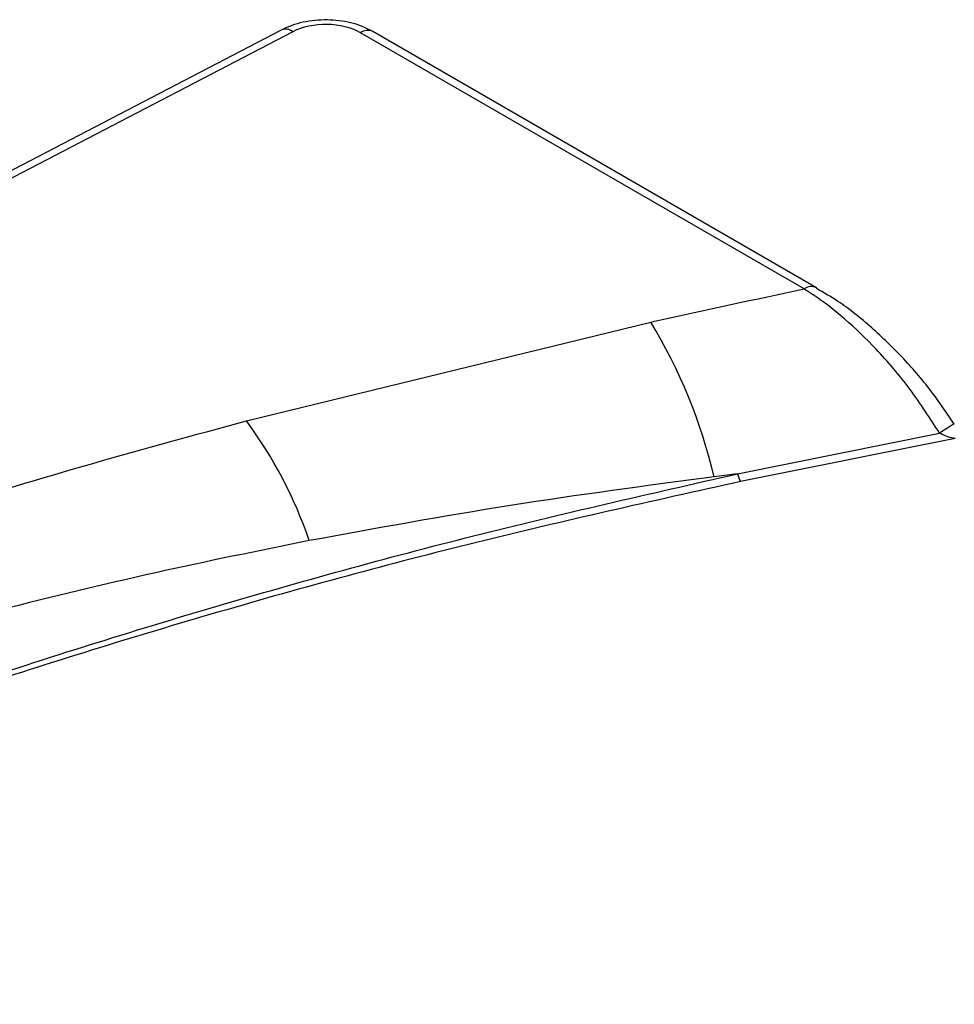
# Paper-space layout 'Sheet1' of a CAD drawing. Header units: millimetres. Extents: x -7 to 420, y -21 to 297.
# Tile 104 of 105: x 353.6 to 361.17, y 239.01 to 246.99. Entities that reach past the tile are written whole.
import ezdxf

# ---------------------------------------------------------------- set-up
doc = ezdxf.new("R2010")
doc.units = ezdxf.units.MM

psp = doc.layouts.new('Sheet1')

# ---------------------------------------------------------------- linework, layer by layer
at = {"color": 7, "linetype": 'Continuous', "lineweight": 25}
for p, q in [((355.7189, 246.9066), (353.0088, 245.4981)), ((355.8112, 246.8925), (353.101, 245.484)), ((359.9551, 244.8092), (356.3609, 246.8841)), ((360.0551, 244.8191), (356.4609, 246.894)), ((360.0551, 244.8191), (360.0582, 244.8172)), ((355.4361, 243.7406), (358.7125, 244.5407)), ((361.1727, 243.7164), (361.1728, 243.7163)), ((359.4166, 243.312), (361.0534, 243.6415)), ((361.1795, 243.5975), (359.4411, 243.2491)), ((359.4166, 243.312), (359.2266, 243.2878))]:
    psp.add_line(p, q, dxfattribs=at)
at = {"color": 8, "linetype": 'Continuous', "lineweight": 25}
for centre, radius, start, end in [((355.7536, 246.8252), 0.0885, 49.47082, 113.07703), ((356.419, 246.8071), 0.0965, 64.28513, 127.02581), ((360.0132, 244.7322), 0.0965, 64.28513, 127.02581), ((362.5442, 241.3979), 2.6938, 120.60614, 123.60313)]:
    psp.add_arc(centre, radius, start, end, dxfattribs=at)
at = {"color": 7, "linetype": 'Continuous', "lineweight": 25}
for centre, radius, start, end in [((354.9784, 242.2765), 4.3669, 13.39122, 31.23163), ((352.5881, 241.6281), 3.546, 18.79334, 36.56687), ((359.6348, 243.3609), 0.2236, 192.64972, 210.00927)]:
    psp.add_arc(centre, radius, start, end, dxfattribs=at)
psp.add_ellipse((356.0784, 246.7202), major_axis=(0.4, 0), ratio=0.578788, start_param=0.786555, end_param=2.302324, dxfattribs=at)
for points, knots in [([(356.4609, 246.894), (356.4307, 246.9094), (356.3478, 246.9518), (356.1874, 246.9886), (355.99, 246.9911), (355.8299, 246.9581), (355.7468, 246.9195), (355.7189, 246.9066)], [0, 0, 0, 0, 0.139173, 0.382383, 0.626353, 0.874783, 1, 1, 1, 1]), ([(358.7125, 244.5407), (358.7317, 244.545), (359.1442, 244.6371), (359.5593, 244.7252), (359.9551, 244.8092)], [0, 0, 0, 0, 0.046582, 1, 1, 1, 1]), ([(361.0534, 243.6415), (360.9759, 243.7615), (360.8179, 244.0061), (360.4753, 244.4067), (360.176, 244.6677), (359.9796, 244.7935), (359.9551, 244.8092)], [0, 0, 0, 0, 0.245923, 0.501502, 0.937846, 1, 1, 1, 1]), ([(361.1708, 243.7151), (361.1142, 243.7998), (360.989, 243.9868), (360.7631, 244.2506), (360.5048, 244.5008), (360.2653, 244.6935), (360.1132, 244.7798), (360.055, 244.8129)], [0, 0, 0, 0, 0.181634, 0.400888, 0.627452, 0.857351, 1, 1, 1, 1]), ([(352.9343, 243.0229), (353.352, 243.1492), (354.1772, 243.3986), (355.02, 243.6276), (355.4361, 243.7406)], [0, 0, 0, 0, 0.506298, 1, 1, 1, 1]), ([(361.1795, 243.5975), (361.1749, 243.5983), (361.1505, 243.6028), (361.1069, 243.6146), (361.0709, 243.6327), (361.0534, 243.6415)], [0, 0, 0, 0, 0.105688, 0.563289, 1, 1, 1, 1]), ([(293.9664, 208.5534), (294.7736, 208.6833), (296.3886, 208.9433), (298.7517, 209.4385), (301.234, 210.0511), (303.802, 210.8183), (306.4265, 211.7555), (308.9395, 212.7988), (311.3359, 213.9347), (313.6117, 215.149), (315.8485, 216.4819), (318.0429, 217.9299), (320.2092, 219.4827), (322.7114, 221.4016), (325.5173, 223.6971), (328.646, 226.357), (331.5257, 228.7945), (334.2192, 230.9843), (336.7411, 232.9196), (339.392, 234.7945), (341.8942, 236.3897), (344.2146, 237.7162), (346.3029, 238.7983), (348.4875, 239.8158), (350.7667, 240.758), (353.0035, 241.566), (355.1788, 242.2468), (357.2659, 242.8232), (358.6999, 243.1491), (359.4166, 243.312)], [0, 0, 0, 0, 0.027717, 0.05546, 0.083177, 0.117121, 0.151185, 0.185354, 0.219572, 0.253751, 0.287773, 0.32568, 0.363607, 0.401527, 0.462639, 0.523763, 0.584887, 0.631004, 0.677154, 0.723264, 0.769326, 0.800145, 0.831038, 0.861937, 0.892791, 0.923577, 0.949045, 0.974532, 1, 1, 1, 1]), ([(359.2266, 243.2878), (358.6751, 243.2144), (357.5712, 243.0673), (356.4874, 242.8694), (355.9451, 242.7704)], [0, 0, 0, 0, 0.499673, 1, 1, 1, 1]), ([(359.4411, 243.2491), (358.7246, 243.0898), (357.2909, 242.7711), (355.2039, 242.2031), (353.0285, 241.5291), (350.7917, 240.7263), (348.5123, 239.7882), (346.3278, 238.7738), (344.24, 237.694), (341.9197, 236.3696), (339.4176, 234.7763), (336.7666, 232.9027), (334.245, 230.9683), (331.5516, 228.7791), (328.672, 226.3417), (325.5435, 223.6812), (322.7379, 221.3849), (320.2359, 219.4648), (318.0695, 217.9109), (315.8749, 216.4612), (313.6375, 215.1264), (311.3607, 213.9099), (308.9635, 212.7715), (306.4499, 211.7251), (303.8248, 210.7838), (301.2561, 210.0117), (298.7727, 209.3933), (296.4082, 208.8912), (294.7922, 208.6244), (293.9846, 208.4911)], [0, 0, 0, 0, 0.0254296, 0.0508787, 0.0763087, 0.1070663, 0.1378927, 0.1687637, 0.19963, 0.2304211, 0.2764661, 0.3225589, 0.3686921, 0.4147922, 0.4759156, 0.5370396, 0.5981514, 0.6360842, 0.6740234, 0.7119423, 0.7459924, 0.7801988, 0.8144449, 0.8486418, 0.8827347, 0.9167087, 0.9444636, 0.9722443, 1, 1, 1, 1]), ([(355.9451, 242.7704), (355.5289, 242.6864), (354.6858, 242.5163), (353.8613, 242.3134), (353.4437, 242.2106)], [0, 0, 0, 0, 0.493572, 1, 1, 1, 1])]:
    psp.add_open_spline(points, degree=3, knots=knots, dxfattribs=at)

doc.saveas('drawing.dxf')
